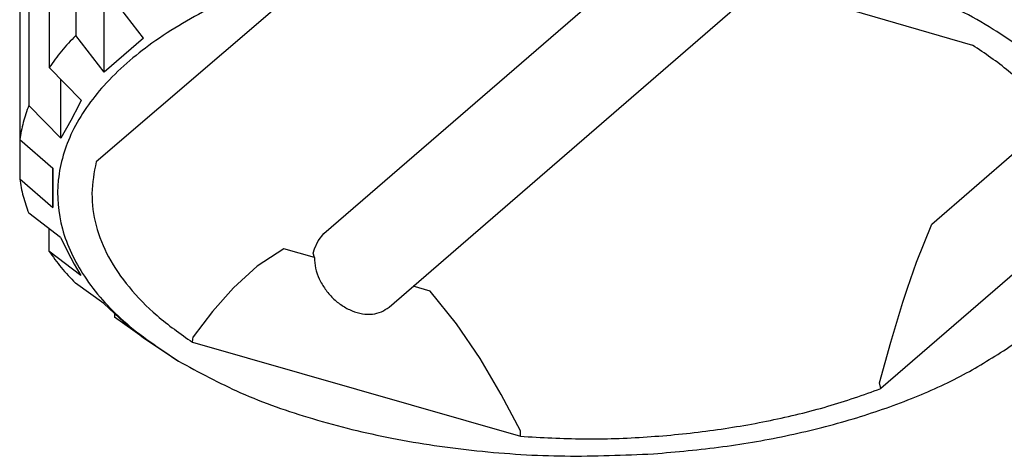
# Model space of a CAD drawing. Header units: millimetres. Extents: x -1049 to -568, y -149 to 570.
# Tile 1 of 48: x -999 to -949, y -146 to -124. Entities that reach past the tile are written whole.
import ezdxf

# ---------------------------------------------------------------- set-up
doc = ezdxf.new("R2010")
doc.units = ezdxf.units.MM

# ---------------------------------------------------------------- blocks, each defined once
blk = doc.blocks.new('Kopie_Fokusknopf_Vorm_1__86', base_point=(-999.111, -146.245))
at = {"color": 7, "linetype": 'Continuous'}
for p, q in [((-996.26, -114.352), (-996.26, -124.745)), ((-997.609, -115.979), (-997.609, -126.371)), ((-998.647, -117.91), (-998.647, -128.302)), ((-999.108, -119.656), (-999.108, -130.048)), ((-983.62, -134.832), (-967.036, -120.486)), ((-967.227, -120.391), (-950.596, -125.238)), ((-999.111, -121.656), (-999.111, -132.048)), ((-994.805, -126.617), (-994.805, -121.701)), ((-980.305, -138.573), (-961.307, -122.142)), ((-985.518, -122.861), (-995.22, -131.174)), ((-992.803, -124.885), (-994.258, -123.013)), ((-994.805, -126.617), (-996.26, -124.745)), ((-992.803, -124.885), (-994.805, -126.617)), ((-995.986, -128.04), (-997.609, -126.371)), ((-997.024, -129.972), (-997.024, -126.973)), ((-997.024, -129.972), (-998.647, -128.302)), ((-996.09, -128.257), (-996.506, -129.072)), ((-995.986, -128.04), (-996.09, -128.257)), ((-996.506, -129.072), (-997.024, -129.972)), ((-999.108, -130.048), (-997.43, -131.498)), ((-952.673, -134.347), (-948.361, -130.617)), ((-997.43, -133.5), (-997.43, -131.498)), ((-997.43, -131.498), (-997.43, -133.5)), ((-999.111, -132.048), (-997.43, -133.5)), ((-997.03, -135.028), (-998.653, -133.794)), ((-953.453, -136.294), (-952.673, -134.347)), ((-997.62, -134.579), (-997.62, -135.726)), ((-983.912, -135.198), (-983.62, -134.832)), ((-945.635, -134.389), (-955.26, -142.724)), ((-997.03, -135.028), (-996.512, -136.06)), ((-984.105, -135.599), (-983.912, -135.198)), ((-995.997, -136.96), (-997.62, -135.726)), ((-985.67, -135.604), (-987.026, -136.493)), ((-984.105, -136.056), (-985.67, -135.604)), ((-984.173, -135.821), (-984.105, -135.599)), ((-984.105, -136.056), (-984.173, -135.821)), ((-996.512, -136.06), (-996.336, -136.382)), ((-953.909, -137.603), (-953.453, -136.294)), ((-996.336, -136.382), (-995.997, -136.96)), ((-987.026, -136.493), (-988.223, -137.585)), ((-994.819, -138.385), (-996.274, -137.353)), ((-988.223, -137.585), (-989.298, -138.798)), ((-978.211, -137.76), (-979.076, -137.51)), ((-976.863, -139.423), (-978.211, -137.76)), ((-954.142, -138.319), (-953.909, -137.603)), ((-954.76, -140.367), (-954.142, -138.319)), ((-994.819, -138.385), (-994.276, -138.906)), ((-989.298, -138.798), (-990.284, -140.095)), ((-994.276, -138.906), (-993.818, -139.317)), ((-994.276, -138.906), (-994.276, -139.085)), ((-992.821, -140.117), (-994.276, -139.085)), ((-993.818, -139.317), (-992.821, -140.117)), ((-975.671, -141.196), (-976.863, -139.423)), ((-992.821, -140.117), (-991.027, -141.322)), ((-990.318, -140.362), (-990.284, -140.095)), ((-990.318, -140.362), (-990.284, -140.095)), ((-990.318, -140.362), (-973.619, -145.15)), ((-955.328, -142.431), (-954.76, -140.367)), ((-974.601, -143.019), (-975.671, -141.196)), ((-955.26, -142.724), (-955.328, -142.431)), ((-973.619, -144.876), (-974.601, -143.019)), ((-973.619, -145.15), (-973.619, -144.876))]:
    blk.add_line(p, q, dxfattribs=at)
for points, knots in [([(-948.744, -140.62), (-947.866, -139.948), (-946.223, -138.69), (-944.46, -136.306), (-943.583, -133.754), (-943.721, -131.127), (-944.848, -128.616), (-946.847, -126.314), (-949.622, -124.262), (-953.085, -122.506), (-957.124, -121.098), (-961.61, -120.081), (-966.392, -119.49), (-971.311, -119.345), (-976.2, -119.651), (-980.894, -120.397), (-985.236, -121.558), (-989.084, -123.097), (-992.312, -124.964), (-994.819, -127.11), (-996.519, -129.492), (-997.305, -132.062), (-997.075, -134.685), (-995.861, -137.175), (-993.8, -139.478), (-991.993, -140.68), (-991.027, -141.322)], [0, 0, 0, 0, 3.304626, 6.184168, 8.759495, 11.243184, 13.882173, 16.867193, 20.293759, 24.175879, 28.470574, 33.09675, 37.948405, 42.904597, 47.837894, 52.622265, 57.141083, 61.295982, 65.017735, 68.281198, 71.126609, 73.683672, 76.171526, 78.835466, 81.858085, 85.326507, 85.326507, 85.326507, 85.326507]), ([(-996.26, -124.745), (-996.507, -125.007), (-996.992, -125.521), (-997.406, -126.092), (-997.609, -126.371)], [0, 0, 0, 0, 1.081403, 2.115107, 2.115107, 2.115107, 2.115107]), ([(-945.635, -134.389), (-945.536, -133.85), (-945.339, -132.772), (-945.589, -131.101), (-946.245, -129.479), (-947.321, -127.931), (-948.772, -126.457), (-949.968, -125.658), (-950.596, -125.238)], [0, 0, 0, 0, 1.634486, 3.269992, 4.985305, 6.844285, 8.889422, 11.150814, 11.150814, 11.150814, 11.150814]), ([(-998.647, -128.302), (-998.75, -128.59), (-998.955, -129.158), (-999.058, -129.754), (-999.108, -130.048)], [0, 0, 0, 0, 0.914508, 1.808533, 1.808533, 1.808533, 1.808533]), ([(-995.22, -131.174), (-995.32, -131.713), (-995.52, -132.79), (-995.273, -134.462), (-994.621, -136.084), (-993.548, -137.633), (-992.103, -139.103), (-990.932, -139.929), (-990.318, -140.362)], [0, 0, 0, 0, 1.634821, 3.269981, 4.984336, 6.841913, 8.884965, 11.134571, 11.134571, 11.134571, 11.134571]), ([(-999.111, -132.048), (-999.061, -132.342), (-998.959, -132.937), (-998.756, -133.506), (-998.653, -133.794)], [0, 0, 0, 0, 0.893725, 1.807765, 1.807765, 1.807765, 1.807765]), ([(-997.62, -135.726), (-997.418, -136.005), (-997.004, -136.576), (-996.521, -137.09), (-996.274, -137.353)], [0, 0, 0, 0, 1.03284, 2.113309, 2.113309, 2.113309, 2.113309]), ([(-984.105, -136.056), (-984.092, -136.238), (-984.065, -136.611), (-983.867, -137.154), (-983.57, -137.669), (-983.177, -138.127), (-982.714, -138.503), (-982.205, -138.776), (-981.679, -138.929), (-981.166, -138.949), (-980.686, -138.843), (-980.431, -138.662), (-980.305, -138.573)], [0, 0, 0, 0, 0.542461, 1.117425, 1.71463, 2.319978, 2.918058, 3.494632, 4.039144, 4.547255, 5.023009, 5.479457, 5.479457, 5.479457, 5.479457]), ([(-966.841, -146.042), (-965.659, -145.939), (-963.328, -145.736), (-959.932, -145.131), (-956.722, -144.323), (-953.764, -143.296), (-951.087, -142.106), (-949.503, -141.101), (-948.744, -140.62)], [0, 0, 0, 0, 3.55678, 7.017102, 10.336683, 13.476323, 16.404008, 19.097516, 19.097516, 19.097516, 19.097516]), ([(-991.027, -141.322), (-989.986, -141.887), (-987.804, -143.07), (-984.132, -144.339), (-980.103, -145.329), (-975.797, -145.95), (-971.342, -146.236), (-968.343, -146.107), (-966.841, -146.042)], [0, 0, 0, 0, 3.548298, 7.437874, 11.608709, 15.983104, 20.472046, 24.980582, 24.980582, 24.980582, 24.980582]), ([(-973.619, -145.15), (-972.549, -145.211), (-970.398, -145.336), (-967.174, -145.214), (-963.995, -144.905), (-960.923, -144.383), (-958.004, -143.688), (-956.159, -143.04), (-955.26, -142.724)], [0, 0, 0, 0, 3.215731, 6.459377, 9.666686, 12.79273, 15.800157, 18.655558, 18.655558, 18.655558, 18.655558])]:
    blk.add_open_spline(points, degree=3, knots=knots, dxfattribs=at)
blk = doc.blocks.new('Fokus-PO__89', base_point=(-999.111, -146.245))
blk.add_blockref('Kopie_Fokusknopf_Vorm_1__86', (-999.111, -146.245))
blk = doc.blocks.new('L10-für-dxf-Internet__113', base_point=(-1048.979, -148.984))
blk.add_blockref('Fokus-PO__89', (-999.111, -146.245))
blk = doc.blocks.new('VordansA', base_point=(-612, 192))
blk.add_blockref('L10-für-dxf-Internet__113', (-1048.979, -148.984))

msp = doc.modelspace()

# ---------------------------------------------------------------- block references
msp.add_blockref('VordansA', (-612, 192))

doc.saveas('drawing.dxf')
